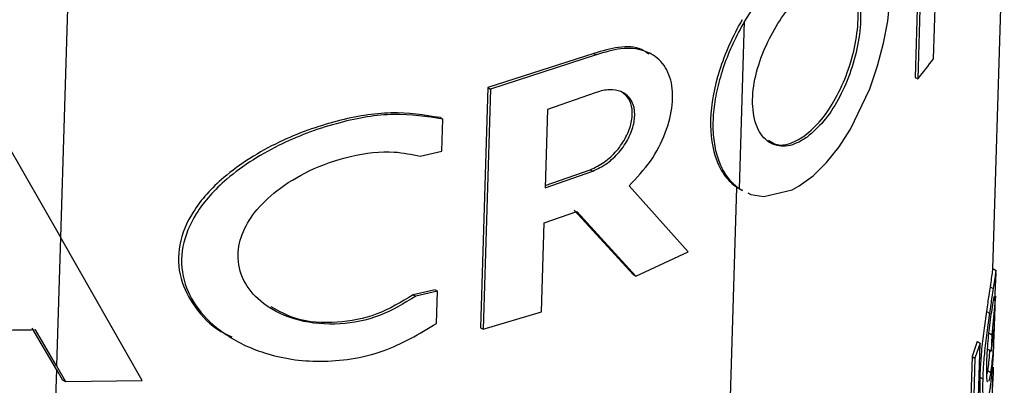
# Model space of a CAD drawing. Header units: millimetres. Extents: x 51 to 2966, y 67 to 3970.
# Tile 82 of 88: x 2483 to 2541, y 2886 to 2908. Entities that reach past the tile are written whole.
import ezdxf

# ---------------------------------------------------------------- set-up
doc = ezdxf.new("R2010")
doc.units = ezdxf.units.MM

msp = doc.modelspace()

# ---------------------------------------------------------------- linework, layer by layer
at = {"color": 8, "linetype": 'Continuous', "lineweight": 25}
msp.add_line((2486.724, 2933.834), (2485.525, 2894.859), dxfattribs=at)
at = {"color": 7, "linetype": 'Continuous', "lineweight": 25}
for p, q in [((2536.626, 2918.564), (2536.188, 2904.335)), ((2536.776, 2918.477), (2536.338, 2904.249)), ((2540.793, 2892.993), (2541.472, 2915.068)), ((2537.272, 2905.432), (2537.435, 2910.71)), ((2525.766, 2897.736), (2526.072, 2907.67)), ((2517.142, 2905.758), (2510.858, 2903.727)), ((2517.287, 2905.674), (2511.008, 2903.64)), ((2517.142, 2905.758), (2517.287, 2905.674)), ((2520.578, 2905.702), (2520.435, 2905.784)), ((2536.188, 2904.335), (2536.338, 2904.249)), ((2510.858, 2903.727), (2510.42, 2889.499)), ((2511.008, 2903.64), (2510.57, 2889.412)), ((2510.858, 2903.727), (2511.008, 2903.64)), ((2517.218, 2903.418), (2514.401, 2902.428)), ((2514.401, 2902.428), (2514.259, 2897.794)), ((2508.041, 2901.95), (2508.194, 2901.862)), ((2508.136, 2899.962), (2508.194, 2901.862)), ((2482.256, 2900.553), (2485.522, 2894.864)), ((2506.845, 2899.666), (2508.136, 2899.962)), ((2514.259, 2897.794), (2517.075, 2898.783)), ((2514.263, 2897.931), (2516.93, 2898.867)), ((2516.93, 2898.867), (2517.075, 2898.783)), ((2522.731, 2893.997), (2519.232, 2897.921)), ((2524.829, 2871.97), (2525.625, 2897.818)), ((2525.625, 2897.818), (2525.803, 2897.731)), ((2525.766, 2897.736), (2525.945, 2897.649)), ((2525.793, 2897.712), (2525.935, 2897.63)), ((2514.195, 2895.718), (2516.124, 2896.382)), ((2515.979, 2896.466), (2519.493, 2892.648)), ((2516.124, 2896.382), (2519.636, 2892.566)), ((2514.033, 2890.456), (2514.195, 2895.718)), ((2485.522, 2894.864), (2485.288, 2887.248)), ((2490.358, 2886.383), (2485.522, 2894.864)), ((2519.636, 2892.566), (2522.731, 2893.997)), ((2540.985, 2892.882), (2540.792, 2892.994)), ((2540.973, 2892.337), (2540.984, 2892.762)), ((2519.493, 2892.648), (2519.636, 2892.566)), ((2540.904, 2891.097), (2540.973, 2892.337)), ((2507.727, 2891.753), (2506.435, 2891.459)), ((2507.88, 2891.665), (2506.59, 2891.369)), ((2507.727, 2891.753), (2507.88, 2891.665)), ((2507.822, 2889.765), (2507.88, 2891.665)), ((2540.633, 2891.937), (2540.818, 2891.83)), ((2506.435, 2891.459), (2506.59, 2891.369)), ((2540.943, 2891.375), (2540.733, 2889.088)), ((2540.871, 2889.016), (2540.942, 2891.35)), ((2510.57, 2889.412), (2514.033, 2890.456)), ((2540.409, 2890.467), (2540.588, 2890.364)), ((2485.283, 2887.024), (2483.848, 2889.489)), ((2485.288, 2887.248), (2484.048, 2889.373)), ((2510.42, 2889.499), (2510.57, 2889.412)), ((2540.703, 2888.127), (2540.855, 2889.394)), ((2540.855, 2889.394), (2540.832, 2888.641)), ((2495.638, 2888.904), (2495.812, 2888.803)), ((2539.872, 2888.682), (2539.562, 2887.808)), ((2539.872, 2888.682), (2540.043, 2888.583)), ((2540.548, 2889.195), (2540.733, 2889.088)), ((2540.733, 2889.088), (2540.703, 2888.127)), ((2540.769, 2888.678), (2540.832, 2888.641)), ((2540.043, 2888.583), (2539.73, 2887.711)), ((2539.866, 2882.814), (2540.043, 2888.583)), ((2540.519, 2888.233), (2540.703, 2888.127)), ((2539.562, 2887.808), (2539.457, 2884.407)), ((2539.562, 2887.808), (2539.73, 2887.711)), ((2539.73, 2887.711), (2539.613, 2883.926)), ((2485.283, 2887.024), (2478.405, 2663.545)), ((2485.283, 2887.024), (2485.624, 2886.446)), ((2485.288, 2887.248), (2485.828, 2886.328)), ((2540.479, 2886.969), (2540.434, 2886.761)), ((2540.479, 2886.969), (2540.664, 2886.863)), ((2485.624, 2886.446), (2485.828, 2886.328)), ((2485.828, 2886.328), (2490.358, 2886.383)), ((2540.02, 2886.584), (2540.194, 2886.484)), ((2540.664, 2886.863), (2540.546, 2886.341)), ((2540.769, 2885.716), (2540.798, 2886.658))]:
    msp.add_line(p, q, dxfattribs=at)
at = {"color": 7, "linetype": 'Continuous', "lineweight": 25, "flags": 128}
for points in [[(2526.865, 2908.926), (2526.072, 2907.67), (2526.072, 2907.67)], [(2526.259, 2897.496), (2526.452, 2897.402), (2527.222, 2897.277), (2528.898, 2897.682), (2529.318, 2897.912), (2530.143, 2898.513), (2530.937, 2899.29), (2531.682, 2900.219), (2532.362, 2901.273), (2533.498, 2903.66), (2533.962, 2905.011), (2534.318, 2906.361), (2534.563, 2907.673), (2534.696, 2908.912)]]:
    msp.add_lwpolyline(points, dxfattribs=at)
at = {"color": 7, "linetype": 'Continuous', "lineweight": 25}
for points, knots in [([(2529.784, 2900.8), (2530.118, 2901.088), (2530.786, 2901.663), (2531.662, 2903.013), (2532.364, 2904.577), (2532.837, 2906.285), (2533.014, 2907.945), (2532.837, 2909.326), (2532.293, 2910.202), (2531.436, 2910.441), (2530.4, 2910.061), (2529.34, 2909.212), (2528.352, 2908.038), (2527.494, 2906.619), (2526.837, 2905.013), (2526.497, 2903.336), (2526.586, 2901.801), (2527.141, 2900.673), (2528.058, 2900.178), (2529.007, 2900.307), (2529.582, 2900.672), (2529.784, 2900.8)], [0, 0, 0, 0, 0.04792, 0.095769, 0.145833, 0.199605, 0.256962, 0.316699, 0.376707, 0.434211, 0.486945, 0.535134, 0.581664, 0.629679, 0.681481, 0.738273, 0.798709, 0.859826, 0.918112, 0.971242, 1, 1, 1, 1]), ([(2529.642, 2900.883), (2529.976, 2901.17), (2530.643, 2901.745), (2531.519, 2903.096), (2532.22, 2904.66), (2532.694, 2906.37), (2532.865, 2908.021), (2532.71, 2909.435), (2532.293, 2909.934), (2532.085, 2910.183)], [0, 0, 0, 0, 0.127355, 0.254525, 0.387582, 0.530487, 0.682898, 0.841623, 1, 1, 1, 1]), ([(2525.931, 2907.751), (2525.649, 2907.26), (2525.394, 2906.759), (2524.943, 2905.749), (2524.749, 2905.241), (2524.269, 2903.731), (2524.088, 2902.743), (2524.032, 2900.93), (2524.157, 2900.101), (2524.559, 2899.067), (2524.728, 2898.758), (2525.131, 2898.221), (2525.364, 2897.996), (2525.625, 2897.818)], [0, 0, 0, 0, 0.125, 0.125, 0.25, 0.25, 0.5, 0.5, 0.75, 0.75, 0.875, 0.875, 1, 1, 1, 1]), ([(2526.072, 2907.67), (2525.836, 2907.233), (2525.364, 2906.36), (2524.828, 2905.018), (2524.439, 2903.693), (2524.22, 2902.413), (2524.174, 2901.208), (2524.303, 2900.108), (2524.609, 2899.138), (2525.082, 2898.303), (2525.536, 2897.927), (2525.766, 2897.736)], [0, 0, 0, 0, 0.109943, 0.219861, 0.329764, 0.439654, 0.54954, 0.659431, 0.769328, 0.882893, 1, 1, 1, 1]), ([(2520.396, 2905.718), (2520.256, 2905.818), (2519.795, 2906.153), (2518.653, 2906.198), (2517.636, 2905.902), (2517.142, 2905.758)], [0, 0, 0, 0, 0.182038, 0.602859, 1, 1, 1, 1]), ([(2519.232, 2897.921), (2519.678, 2898.39), (2520.572, 2899.328), (2521.45, 2901.048), (2521.871, 2902.738), (2521.778, 2904.229), (2521.19, 2905.354), (2520.157, 2905.992), (2518.809, 2906.131), (2517.784, 2905.824), (2517.287, 2905.674)], [0, 0, 0, 0, 0.1272, 0.254433, 0.380919, 0.506843, 0.632309, 0.757315, 0.8822, 1, 1, 1, 1]), ([(2516.93, 2898.867), (2517.212, 2899), (2517.776, 2899.266), (2518.522, 2899.972), (2519.083, 2900.8), (2519.403, 2901.672), (2519.45, 2902.47), (2519.249, 2903.126), (2518.926, 2903.371), (2518.768, 2903.491)], [0, 0, 0, 0, 0.147342, 0.294741, 0.440618, 0.584276, 0.726128, 0.866792, 1, 1, 1, 1]), ([(2517.075, 2898.783), (2517.357, 2898.917), (2517.92, 2899.183), (2518.665, 2899.889), (2519.226, 2900.717), (2519.545, 2901.588), (2519.596, 2902.391), (2519.379, 2903.041), (2518.921, 2903.473), (2518.267, 2903.644), (2517.661, 2903.572), (2517.304, 2903.448), (2517.218, 2903.418)], [0, 0, 0, 0, 0.110326, 0.220695, 0.329933, 0.43752, 0.543768, 0.64913, 0.754135, 0.859506, 0.966164, 1, 1, 1, 1]), ([(2508.041, 2901.95), (2507.089, 2902.098), (2505.187, 2902.394), (2501.81, 2901.819), (2498.95, 2900.793), (2496.724, 2899.568), (2494.898, 2898.241), (2493.333, 2896.529), (2492.45, 2894.43), (2492.514, 2892.432), (2493.445, 2890.671), (2494.553, 2889.479), (2495.455, 2889.073), (2495.675, 2888.974)], [0, 0, 0, 0, 0.119531, 0.238663, 0.369782, 0.441471, 0.513106, 0.620238, 0.70916, 0.798389, 0.881228, 0.971082, 1, 1, 1, 1]), ([(2508.194, 2901.862), (2507.244, 2902.009), (2505.345, 2902.304), (2501.975, 2901.726), (2499.131, 2900.701), (2496.909, 2899.477), (2495.085, 2898.149), (2493.515, 2896.427), (2492.631, 2894.321), (2492.703, 2892.328), (2493.613, 2890.535), (2495.251, 2889.008), (2497.715, 2887.83), (2500.374, 2887.425), (2502.776, 2887.624), (2505.181, 2888.184), (2506.79, 2889.147), (2507.822, 2889.765)], [0, 0, 0, 0, 0.080975, 0.161681, 0.250437, 0.298173, 0.347384, 0.420069, 0.480473, 0.541083, 0.597389, 0.658432, 0.73126, 0.818128, 0.865033, 0.913385, 1, 1, 1, 1]), ([(2527.49, 2900.625), (2527.647, 2900.518), (2528.067, 2900.232), (2528.869, 2900.397), (2529.441, 2900.756), (2529.642, 2900.883)], [0, 0, 0, 0, 0.280331, 0.747209, 1, 1, 1, 1]), ([(2506.59, 2891.369), (2505.884, 2890.944), (2504.475, 2890.095), (2502.021, 2889.624), (2499.589, 2889.824), (2497.615, 2890.733), (2496.378, 2892.086), (2495.938, 2893.554), (2496.203, 2895.041), (2497.019, 2896.424), (2498.377, 2897.734), (2500.326, 2898.916), (2502.75, 2899.761), (2505.08, 2900.04), (2506.344, 2899.772), (2506.845, 2899.666)], [0, 0, 0, 0, 0.084611, 0.169006, 0.259632, 0.352393, 0.420201, 0.488346, 0.54854, 0.608, 0.674664, 0.753252, 0.843564, 0.938001, 1, 1, 1, 1]), ([(2540.785, 2892.984), (2540.785, 2892.988), (2540.784, 2893.038), (2540.752, 2892.775), (2540.681, 2892.275), (2540.633, 2891.937)], [0, 0, 0, 0, 0.029792, 0.346151, 1, 1, 1, 1]), ([(2540.978, 2892.872), (2540.978, 2892.877), (2540.976, 2892.927), (2540.942, 2892.665), (2540.868, 2892.166), (2540.818, 2891.83)], [0, 0, 0, 0, 0.030807, 0.347403, 1, 1, 1, 1]), ([(2540.633, 2891.937), (2540.608, 2891.771), (2540.564, 2891.48), (2540.487, 2890.99), (2540.435, 2890.643), (2540.409, 2890.467)], [0, 0, 0, 0, 0.396199, 0.69511, 1, 1, 1, 1]), ([(2540.818, 2891.83), (2540.792, 2891.664), (2540.746, 2891.374), (2540.667, 2890.885), (2540.614, 2890.539), (2540.588, 2890.364)], [0, 0, 0, 0, 0.397121, 0.695569, 1, 1, 1, 1]), ([(2506.435, 2891.459), (2505.727, 2891.033), (2504.313, 2890.182), (2501.87, 2889.732), (2499.626, 2889.844), (2498.485, 2890.483), (2498.008, 2890.75)], [0, 0, 0, 0, 0.260497, 0.520319, 0.799526, 1, 1, 1, 1]), ([(2540.786, 2890.857), (2540.816, 2891.046), (2540.864, 2891.346), (2540.897, 2891.409), (2540.905, 2891.28), (2540.904, 2891.132), (2540.904, 2891.097)], [0, 0, 0, 0, 0.423096, 0.671959, 0.922674, 1, 1, 1, 1]), ([(2540.409, 2890.467), (2540.355, 2890.094), (2540.248, 2889.346), (2540.112, 2888.121), (2540.043, 2887.2), (2540.026, 2886.745), (2540.02, 2886.584)], [0, 0, 0, 0, 0.299388, 0.601711, 0.859039, 1, 1, 1, 1]), ([(2540.436, 2887.446), (2540.449, 2887.752), (2540.469, 2888.237), (2540.54, 2889.028), (2540.618, 2889.698), (2540.707, 2890.344), (2540.76, 2890.683), (2540.786, 2890.857)], [0, 0, 0, 0, 0.27007, 0.427871, 0.585748, 0.787002, 1, 1, 1, 1]), ([(2540.588, 2890.364), (2540.534, 2889.992), (2540.424, 2889.244), (2540.287, 2888.021), (2540.217, 2887.1), (2540.2, 2886.645), (2540.194, 2886.484)], [0, 0, 0, 0, 0.299011, 0.600939, 0.858397, 1, 1, 1, 1]), ([(2484.048, 2889.373), (2482.61, 2889.356), (2479.723, 2889.323), (2476.872, 2889.059), (2475.44, 2888.927)], [0, 0, 0, 0, 0.497864, 1, 1, 1, 1]), ([(2540.645, 2885.97), (2540.681, 2886.249), (2540.753, 2886.801), (2540.828, 2887.842), (2540.857, 2888.648), (2540.872, 2889.058)], [0, 0, 0, 0, 0.33297, 0.660618, 1, 1, 1, 1]), ([(2540.603, 2888.185), (2540.6, 2888.141), (2540.583, 2887.88), (2540.542, 2887.449), (2540.5, 2887.131), (2540.479, 2886.969)], [0, 0, 0, 0, 0.089683, 0.538027, 1, 1, 1, 1]), ([(2540.832, 2888.641), (2540.816, 2888.406), (2540.786, 2887.95), (2540.729, 2887.339), (2540.686, 2887.023), (2540.664, 2886.863)], [0, 0, 0, 0, 0.345457, 0.667784, 1, 1, 1, 1]), ([(2540.494, 2886.303), (2540.49, 2886.3), (2540.465, 2886.276), (2540.434, 2886.487), (2540.423, 2886.919), (2540.432, 2887.291), (2540.436, 2887.446)], [0, 0, 0, 0, 0.053954, 0.379467, 0.741863, 1, 1, 1, 1]), ([(2540.02, 2886.584), (2540.016, 2886.251), (2540.009, 2885.582), (2540.069, 2885.079), (2540.128, 2885.092), (2540.143, 2885.096)], [0, 0, 0, 0, 0.4271929, 0.856731, 1, 1, 1, 1]), ([(2540.194, 2886.484), (2540.191, 2886.376), (2540.188, 2886.27), (2540.186, 2886.072), (2540.186, 2885.977), (2540.189, 2885.707), (2540.196, 2885.547), (2540.218, 2885.274), (2540.232, 2885.162), (2540.26, 2885.042), (2540.271, 2885.012), (2540.294, 2884.964), (2540.307, 2884.951), (2540.332, 2884.938), (2540.345, 2884.938), (2540.373, 2884.957), (2540.387, 2884.974), (2540.43, 2885.044), (2540.459, 2885.114), (2540.515, 2885.299), (2540.543, 2885.413), (2540.583, 2885.605), (2540.595, 2885.673), (2540.621, 2885.817), (2540.633, 2885.894), (2540.645, 2885.97)], [0, 0, 0, 0, 0.0625, 0.0625, 0.125, 0.125, 0.25, 0.25, 0.375, 0.375, 0.4375, 0.4375, 0.5, 0.5, 0.5625, 0.5625, 0.625, 0.625, 0.75, 0.75, 0.875, 0.875, 0.9375, 0.9375, 1, 1, 1, 1])]:
    msp.add_open_spline(points, degree=3, knots=knots, dxfattribs=at)
for points in [[(2536.338, 2904.249), (2536.663, 2904.639), (2536.975, 2905.034), (2537.272, 2905.432)], [(2540.806, 2887.173), (2540.805, 2886.266), (2540.737, 2885.362), (2540.602, 2884.458)]]:
    msp.add_open_spline(points, degree=3, dxfattribs=at)

doc.saveas('drawing.dxf')
